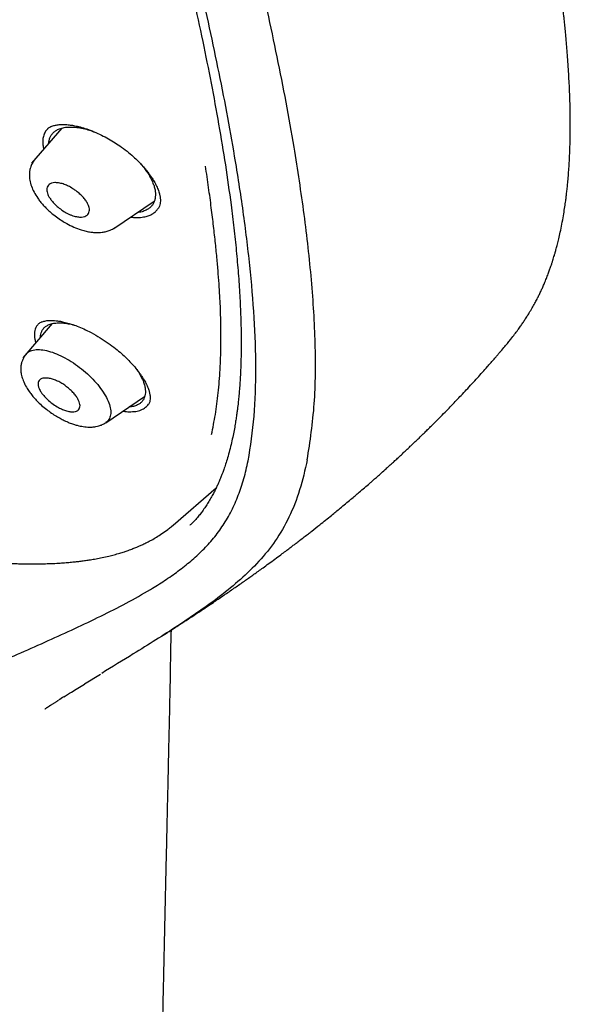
# Model space of a CAD drawing. Header units: millimetres. Extents: x 8 to 1937, y 12 to 2736.
# Tile 23 of 136: x 1472 to 1493, y 627 to 664. Entities that reach past the tile are written whole.
import ezdxf

# ---------------------------------------------------------------- set-up
doc = ezdxf.new("R2010")
doc.units = ezdxf.units.MM

msp = doc.modelspace()

# ---------------------------------------------------------------- linework, layer by layer
at = {"color": 7, "linetype": 'Continuous', "lineweight": 30}
for p, q in [((1473.85, 660.251), (1472.723, 658.944)), ((1473.325, 660.229), (1473.316, 660.222)), ((1475.796, 656.499), (1477.311, 657.517)), ((1473.498, 652.941), (1472.396, 651.663)), ((1472.985, 652.933), (1472.976, 652.925)), ((1475.496, 649.233), (1476.951, 650.21)), ((1480.145, 648.267), (1480.125, 648.192)), ((1478.015, 645.4), (1479.631, 646.806)), ((1477.937, 645.341), (1478.039, 645.423)), ((1474.704, 639.466), (1475.299, 639.833))]:
    msp.add_line(p, q, dxfattribs=at)
for points, knots in [([(1483.031, 647.847), (1483.135, 648.534), (1483.342, 649.9), (1483.351, 652.18), (1483.21, 654.554), (1482.931, 657.013), (1482.512, 659.791), (1481.927, 662.903), (1481.168, 666.348), (1480.226, 670.256), (1479.104, 674.621), (1477.883, 679.421), (1476.596, 684.273), (1475.157, 689.238), (1473.763, 693.496), (1472.484, 696.998), (1471.409, 699.695), (1470.184, 702.468), (1468.769, 705.326), (1467.214, 708.098), (1465.528, 710.75), (1463.747, 713.24), (1461.784, 715.663), (1459.709, 717.97), (1457.579, 720.154), (1455.066, 722.56), (1452.168, 725.139), (1448.896, 727.837), (1445.633, 730.361), (1442.387, 732.727), (1439.168, 734.925), (1435.986, 736.955), (1432.851, 738.834), (1429.753, 740.623), (1426.666, 742.4), (1423.588, 744.105), (1420.536, 745.681), (1417.534, 747.078), (1414.606, 748.276), (1411.764, 749.276), (1409.024, 750.044), (1406.71, 750.476), (1404.81, 750.619), (1403.288, 750.545), (1401.914, 750.227), (1400.752, 749.609), (1399.853, 748.665), (1399.171, 747.379), (1398.72, 745.821), (1398.605, 744.568), (1398.55, 743.972)], [0, 0, 0, 0, 0.019898, 0.0396, 0.059164, 0.078621, 0.098012, 0.12334, 0.14858, 0.173729, 0.207869, 0.241962, 0.27621, 0.310623, 0.345208, 0.362607, 0.380133, 0.397809, 0.41567, 0.433753, 0.448994, 0.464409, 0.479834, 0.495068, 0.510119, 0.525027, 0.547187, 0.569186, 0.591085, 0.612946, 0.634793, 0.656563, 0.678191, 0.699624, 0.721056, 0.742684, 0.764455, 0.786298, 0.808164, 0.830061, 0.852059, 0.874219, 0.889128, 0.904179, 0.91941, 0.93484, 0.950247, 0.965498, 0.983576, 1, 1, 1, 1]), ([(1480.822, 647.808), (1480.907, 648.357), (1481.077, 649.453), (1481.126, 651.26), (1481.064, 653.148), (1480.896, 655.111), (1480.646, 657.13), (1480.266, 659.588), (1479.714, 662.512), (1478.962, 665.914), (1478.085, 669.526), (1477.101, 673.335), (1476.067, 677.314), (1475.005, 681.314), (1473.864, 685.367), (1472.598, 689.496), (1471.401, 693.015), (1470.335, 695.886), (1469.465, 698.073), (1468.507, 700.298), (1467.445, 702.562), (1466.258, 704.864), (1465.038, 707.002), (1463.81, 708.955), (1462.612, 710.71), (1461.316, 712.444), (1459.78, 714.327), (1457.994, 716.325), (1455.974, 718.411), (1453.773, 720.537), (1451.4, 722.685), (1448.865, 724.841), (1446.321, 726.887), (1443.777, 728.832), (1441.028, 730.835), (1438.085, 732.855), (1434.96, 734.857), (1431.864, 736.72), (1428.791, 738.497), (1425.727, 740.258), (1422.685, 741.937), (1419.683, 743.478), (1416.935, 744.746), (1414.444, 745.769), (1412.2, 746.587), (1410.022, 747.266), (1407.922, 747.784), (1406.033, 748.098), (1404.365, 748.207), (1402.918, 748.122), (1401.732, 747.838), (1400.801, 747.381), (1400.097, 746.799), (1399.527, 746.066), (1399.035, 745.105), (1398.658, 743.89), (1398.421, 742.41), (1398.33, 740.811), (1398.357, 739.123), (1398.482, 737.367), (1398.749, 734.957), (1399.233, 731.849), (1399.997, 728.009), (1400.894, 724.098), (1401.874, 720.145), (1402.887, 716.178), (1403.865, 712.418), (1404.853, 708.832), (1405.865, 705.414), (1406.986, 701.937), (1408.083, 698.831), (1409.12, 696.12), (1410.057, 693.822), (1411.081, 691.487), (1412.194, 689.115), (1413.038, 687.502), (1413.46, 686.695)], [0, 0, 0, 0, 0.011709, 0.0234, 0.035079, 0.046745, 0.058401, 0.070053, 0.08835, 0.106637, 0.124908, 0.145647, 0.166375, 0.187119, 0.207887, 0.228673, 0.249479, 0.259892, 0.270315, 0.28075, 0.291198, 0.301658, 0.31213, 0.319994, 0.327864, 0.335737, 0.343609, 0.354092, 0.364563, 0.37502, 0.38755, 0.400066, 0.41258, 0.425091, 0.437599, 0.45323, 0.468841, 0.484431, 0.499999, 0.515569, 0.531166, 0.546782, 0.562408, 0.574915, 0.587424, 0.599934, 0.612454, 0.624987, 0.635443, 0.645912, 0.656393, 0.664263, 0.672136, 0.680006, 0.687871, 0.698343, 0.708803, 0.71925, 0.729685, 0.740108, 0.750521, 0.771326, 0.792113, 0.81288, 0.833624, 0.854353, 0.875091, 0.892532, 0.909986, 0.927451, 0.944927, 0.955919, 0.966921, 0.977933, 0.988958, 1, 1, 1, 1]), ([(1428.859, 737.939), (1429.027, 737.842), (1429.349, 737.657), (1429.812, 737.389), (1430.233, 737.145), (1430.614, 736.924), (1430.951, 736.727), (1431.245, 736.555), (1431.501, 736.405), (1431.733, 736.268), (1432.15, 736.023), (1432.77, 735.655), (1433.813, 735.029), (1435.086, 734.251), (1436.531, 733.339), (1437.927, 732.429), (1439.274, 731.525), (1440.626, 730.592), (1441.913, 729.677), (1443.134, 728.787), (1444.288, 727.926), (1445.443, 727.044), (1446.602, 726.139), (1447.779, 725.199), (1448.714, 724.433), (1449.392, 723.868), (1449.792, 723.531), (1450.18, 723.202), (1450.574, 722.865), (1450.987, 722.507), (1451.417, 722.131), (1451.987, 721.627), (1452.685, 721), (1453.497, 720.255), (1454.317, 719.483), (1455.15, 718.683), (1456, 717.843), (1456.841, 716.987), (1457.672, 716.115), (1458.49, 715.227), (1459.294, 714.322), (1460.075, 713.409), (1460.828, 712.487), (1461.551, 711.563), (1462.25, 710.629), (1462.802, 709.858), (1463.223, 709.25), (1463.526, 708.803), (1463.829, 708.345), (1464.101, 707.926), (1464.331, 707.565), (1464.512, 707.275), (1464.671, 707.018), (1464.825, 706.766), (1464.991, 706.491), (1465.18, 706.173), (1465.388, 705.82), (1465.603, 705.447), (1465.815, 705.073), (1466.017, 704.709), (1466.263, 704.261), (1466.548, 703.729), (1466.87, 703.112), (1467.262, 702.34), (1467.716, 701.412), (1468.22, 700.332), (1468.755, 699.139), (1469.309, 697.837), (1469.877, 696.429), (1470.411, 695.036), (1470.991, 693.447), (1471.609, 691.668), (1472.256, 689.704), (1472.864, 687.76), (1473.439, 685.835), (1473.985, 683.927), (1474.506, 682.032), (1474.996, 680.2), (1475.458, 678.429), (1475.9, 676.714), (1476.339, 675.003), (1476.779, 673.293), (1477.217, 671.581), (1477.651, 669.861), (1478.041, 668.27), (1478.419, 666.68), (1478.773, 665.132), (1479.124, 663.505), (1479.439, 661.934), (1479.724, 660.392), (1479.974, 658.872), (1480.157, 657.584), (1480.288, 656.517), (1480.38, 655.663), (1480.454, 654.822), (1480.51, 653.994), (1480.547, 653.176), (1480.56, 652.549), (1480.56, 652.101), (1480.558, 651.829), (1480.552, 651.556), (1480.543, 651.284), (1480.531, 651.012), (1480.515, 650.745), (1480.497, 650.492), (1480.479, 650.29), (1480.464, 650.138), (1480.453, 650.029), (1480.441, 649.92), (1480.426, 649.798), (1480.407, 649.65), (1480.383, 649.476), (1480.353, 649.278), (1480.316, 649.059), (1480.27, 648.816), (1480.214, 648.549), (1480.169, 648.367), (1480.146, 648.271)], [0, 0, 0, 0, 0.005154, 0.009884, 0.014188, 0.018068, 0.021524, 0.024504, 0.027077, 0.029334, 0.031588, 0.039811, 0.048252, 0.063358, 0.078464, 0.091951, 0.105439, 0.118927, 0.132415, 0.14386, 0.155305, 0.166749, 0.178191, 0.189738, 0.201737, 0.205994, 0.20995, 0.213671, 0.217566, 0.221703, 0.226037, 0.230466, 0.2388, 0.247039, 0.255014, 0.263756, 0.272498, 0.281237, 0.289975, 0.298713, 0.307464, 0.316237, 0.32481, 0.333365, 0.341914, 0.350496, 0.354416, 0.358464, 0.362644, 0.366854, 0.369823, 0.372441, 0.374709, 0.376792, 0.379291, 0.38217, 0.385428, 0.388911, 0.392313, 0.395628, 0.398857, 0.404568, 0.410206, 0.415845, 0.425918, 0.435995, 0.446078, 0.459579, 0.47308, 0.48658, 0.50007, 0.519674, 0.539285, 0.558898, 0.57851, 0.598123, 0.617736, 0.637348, 0.655326, 0.673305, 0.691284, 0.709263, 0.72724, 0.745383, 0.763841, 0.777968, 0.796396, 0.813876, 0.831037, 0.848197, 0.865355, 0.882512, 0.892578, 0.902642, 0.912706, 0.922768, 0.932828, 0.943038, 0.946501, 0.950013, 0.953564, 0.957143, 0.960751, 0.964386, 0.967903, 0.971034, 0.972689, 0.974209, 0.975607, 0.977268, 0.979374, 0.981924, 0.984738, 0.98795, 0.991563, 0.995578, 1, 1, 1, 1]), ([(1492.549, 656.659), (1492.569, 656.765), (1492.605, 656.961), (1492.649, 657.237), (1492.683, 657.47), (1492.708, 657.658), (1492.725, 657.801), (1492.737, 657.912), (1492.748, 658.009), (1492.758, 658.107), (1492.773, 658.259), (1492.792, 658.472), (1492.812, 658.745), (1492.829, 659.025), (1492.842, 659.3), (1492.852, 659.57), (1492.859, 659.843), (1492.863, 660.135), (1492.864, 660.443), (1492.861, 660.751), (1492.856, 661.043), (1492.849, 661.324), (1492.838, 661.615), (1492.824, 661.935), (1492.805, 662.28), (1492.783, 662.638), (1492.758, 662.981), (1492.732, 663.305), (1492.706, 663.604), (1492.68, 663.883), (1492.657, 664.116), (1492.637, 664.307), (1492.619, 664.477), (1492.599, 664.662), (1492.569, 664.923), (1492.53, 665.255), (1492.48, 665.649), (1492.427, 666.047), (1492.372, 666.443), (1492.315, 666.834), (1492.265, 667.17), (1492.222, 667.444), (1492.19, 667.65), (1492.161, 667.829), (1492.136, 667.981), (1492.115, 668.11), (1492.094, 668.233), (1492.071, 668.37), (1492.043, 668.536), (1492.009, 668.733), (1491.969, 668.962), (1491.923, 669.219), (1491.858, 669.576), (1491.777, 670.014), (1491.674, 670.548), (1491.568, 671.081), (1491.456, 671.631), (1491.36, 672.09), (1491.278, 672.474), (1491.211, 672.779), (1491.142, 673.095), (1491.069, 673.423), (1490.995, 673.753), (1490.928, 674.047), (1490.872, 674.291), (1490.828, 674.48), (1490.791, 674.639), (1490.761, 674.767), (1490.737, 674.868), (1490.712, 674.973), (1490.68, 675.109), (1490.636, 675.296), (1490.58, 675.528), (1490.513, 675.807), (1490.434, 676.131), (1490.344, 676.501), (1490.228, 676.969), (1490.091, 677.515), (1489.938, 678.115), (1489.789, 678.695), (1489.625, 679.329), (1489.446, 680.01), (1489.256, 680.729), (1489.076, 681.404), (1488.906, 682.035), (1488.735, 682.67), (1488.561, 683.312), (1488.382, 683.973), (1488.209, 684.61), (1488.04, 685.228), (1487.876, 685.826), (1487.717, 686.405), (1487.566, 686.956), (1487.416, 687.499), (1487.262, 688.054), (1487.096, 688.651), (1486.917, 689.289), (1486.725, 689.97), (1486.519, 690.693), (1486.305, 691.437), (1486.082, 692.199), (1485.855, 692.97), (1485.619, 693.756), (1485.38, 694.543), (1485.14, 695.32), (1484.837, 696.283), (1484.469, 697.426), (1484.03, 698.746), (1483.586, 700.035), (1483.138, 701.297), (1482.685, 702.528), (1482.282, 703.59), (1481.931, 704.488), (1481.635, 705.226), (1481.337, 705.954), (1481.037, 706.671), (1480.729, 707.388), (1480.412, 708.108), (1480.077, 708.85), (1479.721, 709.617), (1479.335, 710.424), (1478.917, 711.272), (1478.495, 712.099), (1478.073, 712.899), (1477.656, 713.667), (1477.21, 714.462), (1476.779, 715.205), (1476.379, 715.873), (1476.031, 716.441), (1475.706, 716.96), (1475.414, 717.417), (1475.156, 717.813), (1474.932, 718.15), (1474.735, 718.444), (1474.564, 718.696), (1474.441, 718.876), (1474.349, 719.008), (1474.271, 719.12), (1474.167, 719.269), (1474.035, 719.458), (1473.872, 719.687), (1473.664, 719.978), (1473.402, 720.337), (1473.082, 720.771), (1472.711, 721.261), (1472.289, 721.806), (1471.987, 722.186), (1471.828, 722.385)], [0, 0, 0, 0, 0.00597, 0.011084, 0.015343, 0.01875, 0.021307, 0.023078, 0.024782, 0.026553, 0.028392, 0.033033, 0.038035, 0.04307, 0.047964, 0.052641, 0.057331, 0.062414, 0.067954, 0.07343, 0.07844, 0.083025, 0.087929, 0.093421, 0.09947, 0.10559, 0.111605, 0.11681, 0.121931, 0.126648, 0.130759, 0.133564, 0.13618, 0.139244, 0.142813, 0.149143, 0.155752, 0.162297, 0.16878, 0.175199, 0.181464, 0.185232, 0.188564, 0.19146, 0.19392, 0.195945, 0.197705, 0.199895, 0.202582, 0.20577, 0.209458, 0.213647, 0.218142, 0.22665, 0.234701, 0.243688, 0.25209, 0.260855, 0.265496, 0.270309, 0.275295, 0.280453, 0.285782, 0.290851, 0.294289, 0.297249, 0.299731, 0.301734, 0.303259, 0.304472, 0.306685, 0.309607, 0.313238, 0.317577, 0.322624, 0.328378, 0.334838, 0.344416, 0.353722, 0.362702, 0.371356, 0.383157, 0.394295, 0.404774, 0.414595, 0.423761, 0.434549, 0.444862, 0.454859, 0.464539, 0.473897, 0.482928, 0.491638, 0.499653, 0.50827, 0.517524, 0.527417, 0.537948, 0.54912, 0.560932, 0.572324, 0.584256, 0.596413, 0.608388, 0.620181, 0.63179, 0.65206, 0.671739, 0.690827, 0.709326, 0.727269, 0.744695, 0.755512, 0.76613, 0.776551, 0.786765, 0.79678, 0.80707, 0.817268, 0.827946, 0.83911, 0.850767, 0.862926, 0.872965, 0.883336, 0.894028, 0.90499, 0.913192, 0.920765, 0.927677, 0.933902, 0.938955, 0.943435, 0.947345, 0.950688, 0.953462, 0.954502, 0.95596, 0.957945, 0.960461, 0.96351, 0.967098, 0.972117, 0.977919, 0.984514, 0.99188, 1, 1, 1, 1]), ([(1473.338, 660.239), (1473.307, 660.205), (1473.238, 660.131), (1473.174, 659.988), (1473.139, 659.819), (1473.146, 659.645), (1473.161, 659.527), (1473.178, 659.473), (1473.178, 659.472)], [0, 0, 0, 0, 0.1837146, 0.4026999, 0.6184047, 0.8345458, 0.9963477, 1, 1, 1, 1]), ([(1473.322, 660.228), (1473.348, 660.248), (1473.395, 660.286), (1473.477, 660.324), (1473.549, 660.347), (1473.616, 660.364), (1473.684, 660.375), (1473.759, 660.384), (1473.852, 660.389), (1473.975, 660.389), (1474.125, 660.377), (1474.301, 660.351), (1474.497, 660.31), (1474.727, 660.246), (1474.895, 660.183), (1474.984, 660.149)], [0, 0, 0, 0, 0.104427, 0.188144, 0.250867, 0.296855, 0.343541, 0.392723, 0.444886, 0.512641, 0.601899, 0.683102, 0.77656, 0.882225, 1, 1, 1, 1]), ([(1473.369, 659.694), (1473.369, 659.7), (1473.37, 659.749), (1473.389, 659.831), (1473.429, 659.938), (1473.489, 660.032), (1473.566, 660.114), (1473.671, 660.188), (1473.811, 660.248), (1473.99, 660.287), (1474.192, 660.298), (1474.413, 660.284), (1474.649, 660.243), (1474.871, 660.185), (1475.017, 660.131), (1475.078, 660.108)], [0, 0, 0, 0, 0.010561, 0.081736, 0.152497, 0.223588, 0.294906, 0.365394, 0.459504, 0.554442, 0.648906, 0.744411, 0.838446, 0.932566, 1, 1, 1, 1]), ([(1474.984, 660.149), (1475.079, 660.109), (1475.264, 660.031), (1475.534, 659.89), (1475.785, 659.743), (1476.038, 659.577), (1476.286, 659.394), (1476.519, 659.199), (1476.713, 659.016), (1476.871, 658.849), (1476.997, 658.702), (1477.096, 658.575), (1477.171, 658.47), (1477.231, 658.38), (1477.301, 658.268), (1477.38, 658.124), (1477.455, 657.955), (1477.497, 657.828), (1477.517, 657.746), (1477.526, 657.699), (1477.534, 657.649), (1477.54, 657.589), (1477.541, 657.514), (1477.532, 657.427), (1477.507, 657.331), (1477.472, 657.273), (1477.453, 657.241)], [0, 0, 0, 0, 0.062147, 0.121081, 0.176698, 0.228906, 0.293106, 0.35113, 0.403054, 0.449045, 0.489174, 0.523408, 0.551726, 0.574711, 0.597388, 0.645197, 0.696201, 0.746902, 0.763865, 0.779657, 0.795716, 0.819447, 0.851817, 0.89273, 0.942123, 1, 1, 1, 1]), ([(1472.854, 659.091), (1472.814, 659.038), (1472.741, 658.941), (1472.679, 658.784), (1472.649, 658.648), (1472.636, 658.492), (1472.652, 658.304), (1472.714, 658.08), (1472.814, 657.856), (1472.929, 657.666), (1473.05, 657.503), (1473.163, 657.37), (1473.297, 657.232), (1473.461, 657.082), (1473.648, 656.932), (1473.848, 656.794), (1474.064, 656.665), (1474.307, 656.545), (1474.551, 656.454), (1474.761, 656.396), (1474.927, 656.364), (1475.052, 656.35), (1475.155, 656.345), (1475.253, 656.346), (1475.376, 656.356), (1475.52, 656.383), (1475.679, 656.435), (1475.776, 656.493), (1475.828, 656.524)], [0, 0, 0, 0, 0.044647, 0.082207, 0.112231, 0.13684, 0.187084, 0.238015, 0.288253, 0.343043, 0.373906, 0.407106, 0.442803, 0.480562, 0.52827, 0.571783, 0.611172, 0.664873, 0.72089, 0.759821, 0.795047, 0.825136, 0.840116, 0.86043, 0.886487, 0.918363, 0.95617, 1, 1, 1, 1]), ([(1476.8, 658.921), (1476.858, 658.851), (1476.96, 658.728), (1477.081, 658.552), (1477.174, 658.394), (1477.25, 658.238), (1477.285, 658.138), (1477.302, 658.089)], [0, 0, 0, 0, 0.251504, 0.438643, 0.625547, 0.814124, 1, 1, 1, 1]), ([(1479.451, 648.794), (1479.502, 649.041), (1479.604, 649.545), (1479.708, 650.356), (1479.77, 651.121), (1479.799, 651.825), (1479.807, 652.429), (1479.802, 652.856), (1479.797, 653.093), (1479.795, 653.159), (1479.793, 653.225), (1479.791, 653.292), (1479.789, 653.358), (1479.787, 653.425), (1479.781, 653.598), (1479.767, 653.892), (1479.741, 654.328), (1479.705, 654.817), (1479.658, 655.36), (1479.6, 655.953), (1479.528, 656.597), (1479.443, 657.292), (1479.343, 658.042), (1479.265, 658.564), (1479.225, 658.833)], [0, 0, 0, 0, 0.086533, 0.176137, 0.268824, 0.33168, 0.395872, 0.453486, 0.460019, 0.466566, 0.473127, 0.479702, 0.48629, 0.492892, 0.499507, 0.537081, 0.579308, 0.626191, 0.677736, 0.733951, 0.793712, 0.857979, 0.926745, 1, 1, 1, 1]), ([(1474.865, 657.327), (1474.873, 657.295), (1474.89, 657.23), (1474.885, 657.14), (1474.857, 657.058), (1474.8, 656.99), (1474.712, 656.943), (1474.593, 656.923), (1474.445, 656.931), (1474.299, 656.966), (1474.171, 657.013), (1474.04, 657.073), (1473.886, 657.164), (1473.722, 657.286), (1473.586, 657.411), (1473.48, 657.53), (1473.38, 657.666), (1473.315, 657.794), (1473.292, 657.914), (1473.295, 658.003), (1473.324, 658.085), (1473.381, 658.152), (1473.468, 658.198), (1473.587, 658.218), (1473.734, 658.209), (1473.873, 658.176), (1473.986, 658.136), (1474.063, 658.102), (1474.173, 658.046), (1474.298, 657.971), (1474.418, 657.885), (1474.503, 657.817), (1474.569, 657.756), (1474.632, 657.692), (1474.689, 657.627), (1474.755, 657.543), (1474.822, 657.441), (1474.851, 657.364), (1474.865, 657.327)], [0, 0, 0, 0, 0.0256565, 0.0528556, 0.0815314, 0.1119248, 0.1439767, 0.1777034, 0.2132971, 0.2505563, 0.2716884, 0.2920189, 0.3306115, 0.3662987, 0.3989045, 0.4288289, 0.4557281, 0.5009221, 0.5266583, 0.5537742, 0.58261, 0.6128649, 0.6449163, 0.6785254, 0.7138699, 0.7509596, 0.7678438, 0.7836557, 0.7982972, 0.8346704, 0.8605308, 0.8755013, 0.8922908, 0.9088113, 0.9248616, 0.9405681, 0.9709975, 1, 1, 1, 1]), ([(1477.302, 658.089), (1477.316, 658.04), (1477.343, 657.943), (1477.358, 657.806), (1477.354, 657.677), (1477.33, 657.557), (1477.288, 657.448), (1477.228, 657.353), (1477.149, 657.272), (1477.042, 657.196), (1476.9, 657.136), (1476.775, 657.102), (1476.697, 657.098), (1476.687, 657.097)], [0, 0, 0, 0, 0.091867, 0.183311, 0.275345, 0.368961, 0.461613, 0.55314, 0.644477, 0.736558, 0.858279, 0.98122, 1, 1, 1, 1]), ([(1476.43, 656.925), (1476.476, 656.92), (1476.608, 656.904), (1476.806, 656.911), (1477.001, 656.943), (1477.156, 656.997), (1477.276, 657.063), (1477.378, 657.144), (1477.429, 657.21), (1477.453, 657.242)], [0, 0, 0, 0, 0.096984, 0.279049, 0.461049, 0.597502, 0.73383, 0.87012, 1, 1, 1, 1]), ([(1490.259, 651.904), (1490.312, 651.966), (1490.409, 652.081), (1490.538, 652.236), (1490.66, 652.389), (1490.781, 652.544), (1490.897, 652.699), (1490.998, 652.84), (1491.087, 652.968), (1491.173, 653.097), (1491.263, 653.236), (1491.362, 653.397), (1491.463, 653.57), (1491.556, 653.738), (1491.636, 653.891), (1491.71, 654.039), (1491.774, 654.173), (1491.836, 654.311), (1491.902, 654.461), (1491.97, 654.627), (1492.034, 654.794), (1492.09, 654.947), (1492.137, 655.081), (1492.177, 655.2), (1492.21, 655.304), (1492.24, 655.401), (1492.27, 655.5), (1492.303, 655.613), (1492.341, 655.752), (1492.386, 655.921), (1492.437, 656.129), (1492.493, 656.379), (1492.53, 656.562), (1492.549, 656.66)], [0, 0, 0, 0, 0.030142, 0.056313, 0.079148, 0.114939, 0.148321, 0.17811, 0.206123, 0.233649, 0.264149, 0.300233, 0.341608, 0.381119, 0.415723, 0.444899, 0.475635, 0.50341, 0.536553, 0.575173, 0.612213, 0.644957, 0.673383, 0.698322, 0.720334, 0.739404, 0.758673, 0.7825, 0.810966, 0.84617, 0.889372, 0.940628, 1, 1, 1, 1]), ([(1473, 652.943), (1472.968, 652.911), (1472.881, 652.826), (1472.833, 652.624), (1472.822, 652.415), (1472.869, 652.271), (1472.883, 652.228)], [0, 0, 0, 0, 0.198698, 0.531506, 0.861491, 1, 1, 1, 1]), ([(1472.979, 652.929), (1473.009, 652.952), (1473.065, 652.994), (1473.166, 653.028), (1473.254, 653.047), (1473.322, 653.056), (1473.378, 653.06), (1473.426, 653.061), (1473.475, 653.061), (1473.529, 653.06), (1473.6, 653.055), (1473.702, 653.044), (1473.85, 653.02), (1474.026, 652.98), (1474.224, 652.921), (1474.438, 652.845), (1474.684, 652.742), (1474.86, 652.653), (1474.952, 652.606)], [0, 0, 0, 0, 0.111518, 0.202803, 0.264576, 0.310698, 0.340978, 0.366085, 0.392327, 0.419694, 0.44819, 0.497693, 0.563235, 0.645853, 0.719197, 0.802479, 0.895956, 1, 1, 1, 1]), ([(1473.053, 652.425), (1473.053, 652.429), (1473.051, 652.474), (1473.066, 652.55), (1473.099, 652.652), (1473.152, 652.741), (1473.223, 652.817), (1473.321, 652.885), (1473.454, 652.938), (1473.625, 652.969), (1473.82, 652.974), (1474.035, 652.951), (1474.206, 652.92), (1474.306, 652.889), (1474.327, 652.882)], [0, 0, 0, 0, 0.008196, 0.091086, 0.173496, 0.256305, 0.339351, 0.421402, 0.530993, 0.641477, 0.75152, 0.862756, 0.972223, 1, 1, 1, 1]), ([(1447.534, 652.519), (1447.743, 652.399), (1448.147, 652.167), (1448.736, 651.834), (1449.286, 651.528), (1449.796, 651.249), (1450.262, 650.996), (1450.686, 650.77), (1451.067, 650.569), (1451.408, 650.391), (1451.956, 650.108), (1452.736, 649.713), (1453.655, 649.264), (1454.486, 648.872), (1455.229, 648.531), (1455.891, 648.238), (1456.463, 647.991), (1456.922, 647.797), (1457.354, 647.619), (1457.726, 647.469), (1458.04, 647.344), (1458.308, 647.239), (1458.572, 647.137), (1458.856, 647.029), (1459.172, 646.91), (1459.546, 646.772), (1459.973, 646.618), (1460.439, 646.454), (1460.907, 646.294), (1461.478, 646.103), (1462.145, 645.889), (1462.909, 645.656), (1463.659, 645.44), (1464.395, 645.239), (1465.119, 645.052), (1465.83, 644.881), (1466.537, 644.721), (1467.243, 644.574), (1467.958, 644.437), (1468.57, 644.332), (1469.081, 644.253), (1469.486, 644.196), (1469.893, 644.143), (1470.288, 644.098), (1470.656, 644.061), (1470.991, 644.031), (1471.293, 644.009), (1471.559, 643.992), (1471.764, 643.981), (1471.92, 643.974), (1472.051, 643.969), (1472.202, 643.964), (1472.382, 643.959), (1472.588, 643.956), (1472.819, 643.955), (1473.063, 643.958), (1473.305, 643.964), (1473.546, 643.973), (1473.782, 643.986), (1474.01, 644.003), (1474.217, 644.021), (1474.402, 644.04), (1474.575, 644.061), (1474.748, 644.084), (1474.935, 644.112), (1475.143, 644.148), (1475.371, 644.192), (1475.598, 644.243), (1475.817, 644.298), (1476.011, 644.353), (1476.185, 644.408), (1476.323, 644.455), (1476.43, 644.494), (1476.511, 644.525), (1476.585, 644.554), (1476.667, 644.588), (1476.77, 644.632), (1476.896, 644.689), (1477.046, 644.762), (1477.216, 644.851), (1477.404, 644.96), (1477.608, 645.09), (1477.789, 645.218), (1477.897, 645.307), (1477.937, 645.341)], [0, 0, 0, 0, 0.0196206, 0.0379446, 0.0549714, 0.0707003, 0.0851311, 0.0980403, 0.1096968, 0.1201006, 0.1292518, 0.1597734, 0.1911181, 0.2125516, 0.2348188, 0.2579718, 0.2720303, 0.2861624, 0.299107, 0.3106812, 0.3194255, 0.3271801, 0.3346512, 0.3430869, 0.3525112, 0.3629241, 0.3764656, 0.3906996, 0.4046355, 0.4182636, 0.4418315, 0.4644797, 0.4869303, 0.5093776, 0.5310166, 0.5526481, 0.5742705, 0.5958859, 0.6177904, 0.6407673, 0.653353, 0.6662552, 0.6794771, 0.6925249, 0.7046369, 0.7156131, 0.7256768, 0.7347844, 0.7424299, 0.7465225, 0.7506728, 0.7558466, 0.7620487, 0.7692796, 0.7773826, 0.7863703, 0.7951479, 0.8034274, 0.8126338, 0.8211334, 0.8289266, 0.8360139, 0.8423961, 0.8489592, 0.8562517, 0.8645468, 0.873843, 0.8841504, 0.8929791, 0.9018298, 0.9096447, 0.9163997, 0.9208082, 0.9246038, 0.9277939, 0.9314768, 0.9364193, 0.9426228, 0.950088, 0.9588143, 0.9687993, 0.9800374, 0.9925195, 1, 1, 1, 1]), ([(1474.952, 652.606), (1475.065, 652.543), (1475.283, 652.423), (1475.587, 652.22), (1475.854, 652.02), (1476.084, 651.828), (1476.277, 651.648), (1476.457, 651.463), (1476.613, 651.284), (1476.741, 651.12), (1476.834, 650.987), (1476.92, 650.853), (1477.006, 650.698), (1477.08, 650.535), (1477.119, 650.413), (1477.139, 650.331), (1477.15, 650.268), (1477.158, 650.196), (1477.158, 650.108), (1477.143, 650.01), (1477.111, 649.953), (1477.093, 649.922)], [0, 0, 0, 0, 0.080994, 0.1556, 0.223803, 0.285637, 0.341185, 0.390615, 0.453241, 0.501908, 0.537697, 0.573494, 0.626737, 0.684978, 0.736905, 0.759399, 0.782024, 0.816694, 0.864787, 0.925988, 1, 1, 1, 1]), ([(1472.522, 651.804), (1472.492, 651.765), (1472.436, 651.692), (1472.379, 651.574), (1472.342, 651.456), (1472.323, 651.344), (1472.318, 651.22), (1472.331, 651.08), (1472.373, 650.903), (1472.448, 650.713), (1472.549, 650.527), (1472.659, 650.363), (1472.774, 650.216), (1472.903, 650.072), (1473.06, 649.919), (1473.236, 649.768), (1473.423, 649.627), (1473.604, 649.506), (1473.781, 649.402), (1473.956, 649.312), (1474.124, 649.239), (1474.284, 649.181), (1474.458, 649.129), (1474.658, 649.086), (1474.844, 649.068), (1475.002, 649.072), (1475.123, 649.087), (1475.248, 649.117), (1475.373, 649.162), (1475.452, 649.21), (1475.494, 649.235)], [0, 0, 0, 0, 0.034461, 0.064321, 0.08932, 0.117492, 0.139245, 0.174337, 0.216751, 0.264415, 0.308353, 0.347579, 0.382431, 0.41698, 0.457479, 0.504104, 0.543123, 0.584, 0.621405, 0.654968, 0.693905, 0.726196, 0.755668, 0.803417, 0.853733, 0.878281, 0.907952, 0.933704, 0.964367, 1, 1, 1, 1]), ([(1472.529, 651.797), (1472.543, 651.817), (1472.591, 651.885), (1472.733, 651.948), (1472.948, 651.982), (1473.21, 651.955), (1473.501, 651.876), (1473.811, 651.749), (1474.129, 651.579), (1474.444, 651.368), (1474.744, 651.127), (1475.02, 650.865), (1475.261, 650.59), (1475.453, 650.313), (1475.593, 650.044), (1475.675, 649.793), (1475.695, 649.571), (1475.644, 649.393), (1475.573, 649.282), (1475.504, 649.248), (1475.491, 649.241)], [0, 0, 0, 0, 0.025744, 0.086357, 0.146495, 0.206634, 0.266984, 0.327141, 0.386714, 0.446262, 0.506134, 0.566057, 0.625897, 0.685852, 0.745954, 0.806019, 0.865982, 0.925955, 0.985974, 1, 1, 1, 1]), ([(1477.518, 641.208), (1477.549, 641.228), (1477.632, 641.281), (1477.76, 641.362), (1477.894, 641.448), (1478.038, 641.54), (1478.214, 641.653), (1478.449, 641.806), (1478.712, 641.978), (1478.991, 642.162), (1479.261, 642.341), (1479.552, 642.537), (1479.877, 642.758), (1480.237, 643.005), (1480.533, 643.211), (1480.758, 643.369), (1480.918, 643.482), (1481.079, 643.598), (1481.249, 643.719), (1481.439, 643.856), (1481.65, 644.01), (1481.873, 644.174), (1482.081, 644.329), (1482.259, 644.462), (1482.396, 644.566), (1482.512, 644.653), (1482.625, 644.739), (1482.762, 644.844), (1482.915, 644.962), (1483.063, 645.077), (1483.256, 645.228), (1483.544, 645.455), (1483.901, 645.741), (1484.287, 646.058), (1484.635, 646.347), (1485.001, 646.658), (1485.27, 646.89), (1485.47, 647.065), (1485.591, 647.172), (1485.731, 647.296), (1485.875, 647.424), (1486, 647.536), (1486.11, 647.636), (1486.221, 647.736), (1486.344, 647.85), (1486.479, 647.974), (1486.622, 648.107), (1486.759, 648.235), (1486.872, 648.342), (1486.971, 648.436), (1487.08, 648.54), (1487.214, 648.669), (1487.358, 648.809), (1487.494, 648.941), (1487.616, 649.061), (1487.739, 649.184), (1487.876, 649.32), (1488.044, 649.49), (1488.229, 649.678), (1488.424, 649.88), (1488.606, 650.07), (1488.79, 650.264), (1488.983, 650.47), (1489.186, 650.69), (1489.387, 650.91), (1489.579, 651.124), (1489.739, 651.304), (1489.875, 651.459), (1489.983, 651.582), (1490.082, 651.697), (1490.169, 651.798), (1490.226, 651.865), (1490.256, 651.9), (1490.259, 651.904)], [0, 0, 0, 0, 0.009244, 0.025198, 0.038397, 0.048959, 0.067001, 0.088334, 0.114089, 0.138974, 0.162018, 0.183067, 0.21208, 0.241887, 0.269597, 0.282068, 0.294395, 0.306724, 0.319369, 0.333129, 0.349841, 0.367159, 0.383201, 0.396069, 0.406882, 0.413798, 0.421514, 0.43169, 0.443941, 0.455017, 0.464251, 0.486203, 0.517948, 0.541716, 0.570481, 0.593349, 0.621627, 0.629363, 0.637225, 0.648249, 0.660144, 0.668807, 0.675967, 0.684451, 0.693409, 0.703405, 0.714409, 0.725531, 0.733974, 0.739913, 0.747846, 0.758437, 0.770344, 0.780657, 0.789291, 0.798257, 0.809063, 0.820731, 0.837146, 0.852024, 0.8663, 0.88003, 0.895409, 0.912285, 0.928681, 0.943859, 0.959062, 0.967893, 0.977381, 0.985682, 0.99248, 0.999165, 1, 1, 1, 1]), ([(1476.63, 651.259), (1476.657, 651.222), (1476.734, 651.115), (1476.832, 650.943), (1476.885, 650.814), (1476.911, 650.75)], [0, 0, 0, 0, 0.214176, 0.609133, 1, 1, 1, 1]), ([(1474.508, 650.018), (1474.518, 649.985), (1474.538, 649.918), (1474.535, 649.829), (1474.508, 649.752), (1474.453, 649.691), (1474.367, 649.653), (1474.253, 649.64), (1474.114, 649.655), (1473.983, 649.691), (1473.877, 649.731), (1473.802, 649.765), (1473.686, 649.826), (1473.534, 649.922), (1473.365, 650.058), (1473.232, 650.187), (1473.134, 650.302), (1473.065, 650.398), (1473.02, 650.475), (1472.992, 650.538), (1472.976, 650.593), (1472.967, 650.643), (1472.965, 650.691), (1472.972, 650.749), (1472.999, 650.813), (1473.059, 650.87), (1473.147, 650.903), (1473.26, 650.911), (1473.395, 650.895), (1473.544, 650.856), (1473.7, 650.794), (1473.852, 650.71), (1473.999, 650.611), (1474.142, 650.497), (1474.273, 650.373), (1474.381, 650.245), (1474.462, 650.125), (1474.493, 650.053), (1474.508, 650.018)], [0, 0, 0, 0, 0.02767, 0.056276, 0.085841, 0.116449, 0.148242, 0.181073, 0.215228, 0.250505, 0.266499, 0.281929, 0.296936, 0.339012, 0.37683, 0.410216, 0.439373, 0.464235, 0.484761, 0.500898, 0.515856, 0.530943, 0.545988, 0.561124, 0.591765, 0.622674, 0.654034, 0.685915, 0.718217, 0.751137, 0.78227, 0.813419, 0.844532, 0.875597, 0.909672, 0.94167, 0.971821, 1, 1, 1, 1]), ([(1476.911, 650.75), (1476.927, 650.703), (1476.957, 650.609), (1476.979, 650.478), (1476.982, 650.355), (1476.965, 650.241), (1476.93, 650.139), (1476.877, 650.05), (1476.805, 649.974), (1476.707, 649.906), (1476.572, 649.854), (1476.456, 649.826), (1476.384, 649.824), (1476.376, 649.824)], [0, 0, 0, 0, 0.092647, 0.184674, 0.27709, 0.370878, 0.464443, 0.556595, 0.648275, 0.740414, 0.862771, 0.986399, 1, 1, 1, 1]), ([(1476.372, 649.645), (1476.456, 649.647), (1476.624, 649.651), (1476.829, 649.711), (1476.992, 649.799), (1477.061, 649.886), (1477.093, 649.927)], [0, 0, 0, 0, 0.259214, 0.517185, 0.774411, 1, 1, 1, 1]), ([(1476.139, 649.665), (1476.145, 649.664), (1476.228, 649.648), (1476.303, 649.647), (1476.372, 649.645)], [0, 0, 0, 0, 0.073036, 1, 1, 1, 1]), ([(1480.127, 648.198), (1480.102, 648.105), (1480.055, 647.932), (1479.982, 647.697), (1479.916, 647.5), (1479.858, 647.34), (1479.809, 647.215), (1479.769, 647.116), (1479.733, 647.03), (1479.69, 646.932), (1479.638, 646.818), (1479.574, 646.687), (1479.497, 646.538), (1479.407, 646.377), (1479.305, 646.21), (1479.198, 646.048), (1479.089, 645.896), (1478.978, 645.754), (1478.857, 645.614), (1478.743, 645.491), (1478.665, 645.417), (1478.636, 645.391)], [0, 0, 0, 0, 0.082012, 0.153365, 0.214149, 0.264799, 0.304839, 0.334366, 0.360887, 0.38969, 0.430853, 0.475914, 0.524432, 0.586472, 0.647943, 0.70886, 0.770101, 0.825078, 0.888017, 0.958976, 1, 1, 1, 1]), ([(1471.299, 640.181), (1471.642, 640.332), (1472.33, 640.635), (1473.344, 641.084), (1474.342, 641.538), (1475.318, 642.001), (1476.267, 642.484), (1477.059, 642.927), (1477.7, 643.33), (1478.202, 643.68), (1478.68, 644.056), (1479.125, 644.463), (1479.533, 644.907), (1479.894, 645.395), (1480.204, 645.931), (1480.461, 646.514), (1480.672, 647.136), (1480.772, 647.584), (1480.821, 647.808)], [0, 0, 0, 0, 0.083358, 0.166709, 0.250026, 0.333317, 0.416628, 0.499981, 0.549998, 0.600018, 0.650045, 0.700047, 0.750013, 0.799969, 0.849965, 0.899995, 0.950023, 1, 1, 1, 1]), ([(1483.031, 647.848), (1482.943, 647.464), (1482.767, 646.697), (1482.365, 645.685), (1481.852, 644.799), (1481.232, 644.038), (1480.539, 643.365), (1479.544, 642.551), (1478.207, 641.636), (1476.711, 640.699), (1475.741, 640.104), (1475.346, 639.861)], [0, 0, 0, 0, 0.087855, 0.17576, 0.263658, 0.351641, 0.439667, 0.527613, 0.703398, 0.87923, 1, 1, 1, 1]), ([(1477.89, 638.447), (1477.891, 638.514), (1477.896, 638.734), (1477.904, 639.095), (1477.912, 639.518), (1477.918, 639.899), (1477.924, 640.241), (1477.928, 640.564), (1477.934, 640.867), (1477.94, 641.147), (1477.946, 641.348), (1477.95, 641.455), (1477.951, 641.484)], [0, 0, 0, 0, 0.065326, 0.2151258, 0.3535677, 0.4803073, 0.5915457, 0.6917775, 0.7990094, 0.891917, 0.9704142, 1, 1, 1, 1]), ([(1473.926, 638.981), (1474.022, 639.042), (1474.279, 639.203), (1474.537, 639.363), (1474.699, 639.463)], [0, 0, 0, 0, 0.372415, 1, 1, 1, 1]), ([(1473.949, 638.996), (1473.944, 638.993), (1473.87, 638.947), (1473.795, 638.899), (1473.725, 638.854)], [0, 0, 0, 0, 0.064918, 1, 1, 1, 1]), ([(1473.222, 638.53), (1473.222, 638.53), (1473.22, 638.529), (1473.226, 638.533), (1473.237, 638.54), (1473.253, 638.551), (1473.268, 638.561), (1473.285, 638.572), (1473.307, 638.587), (1473.329, 638.601), (1473.353, 638.617), (1473.377, 638.633), (1473.399, 638.647), (1473.422, 638.662), (1473.448, 638.678), (1473.478, 638.698), (1473.517, 638.723), (1473.56, 638.75), (1473.602, 638.777), (1473.64, 638.801), (1473.675, 638.823), (1473.702, 638.841), (1473.718, 638.851), (1473.724, 638.855)], [0, 0, 0, 0, 0.0103692, 0.0920259, 0.1646163, 0.228885, 0.2895434, 0.3541536, 0.4001165, 0.4485807, 0.4991615, 0.5474972, 0.5878686, 0.6241419, 0.6632289, 0.707722, 0.7572477, 0.8137705, 0.8650725, 0.9093451, 0.9467716, 0.9797334, 1, 1, 1, 1]), ([(1475.931, 551.034), (1475.937, 551.309), (1475.948, 551.839), (1475.964, 552.602), (1475.979, 553.303), (1475.993, 553.942), (1476.005, 554.519), (1476.015, 555.004), (1476.024, 555.405), (1476.031, 555.73), (1476.037, 556.03), (1476.043, 556.318), (1476.05, 556.607), (1476.065, 557.33), (1476.09, 558.498), (1476.155, 561.498), (1476.284, 567.415), (1476.411, 573.114), (1476.502, 577.207), (1476.524, 578.181), (1476.546, 579.171), (1476.569, 580.185), (1476.592, 581.231), (1476.612, 582.104), (1476.628, 582.796), (1476.639, 583.282), (1476.649, 583.746), (1476.659, 584.17), (1476.667, 584.548), (1476.675, 584.877), (1476.681, 585.177), (1476.688, 585.474), (1476.695, 585.793), (1476.703, 586.14), (1476.714, 586.601), (1476.727, 587.176), (1476.742, 587.852), (1476.757, 588.531), (1476.772, 589.199), (1476.787, 589.858), (1476.802, 590.511), (1476.839, 592.137), (1476.927, 596.007), (1477.018, 599.982), (1477.088, 603.086), (1477.111, 604.052), (1477.133, 605.018), (1477.155, 605.988), (1477.177, 606.975), (1477.196, 607.809), (1477.212, 608.49), (1477.224, 609.004), (1477.235, 609.51), (1477.246, 609.986), (1477.256, 610.415), (1477.264, 610.794), (1477.272, 611.132), (1477.279, 611.458), (1477.287, 611.803), (1477.296, 612.191), (1477.306, 612.619), (1477.316, 613.078), (1477.331, 613.725), (1477.35, 614.532), (1477.371, 615.485), (1477.392, 616.41), (1477.413, 617.322), (1477.433, 618.201), (1477.453, 619.059), (1477.472, 619.907), (1477.492, 620.788), (1477.509, 621.538), (1477.522, 622.133), (1477.532, 622.546), (1477.54, 622.917), (1477.548, 623.249), (1477.555, 623.566), (1477.563, 623.922), (1477.572, 624.348), (1477.584, 624.854), (1477.596, 625.402), (1477.609, 625.969), (1477.623, 626.585), (1477.638, 627.24), (1477.653, 627.931), (1477.675, 628.89), (1477.703, 630.123), (1477.737, 631.624), (1477.761, 632.723), (1477.777, 633.426), (1477.784, 633.758), (1477.793, 634.12), (1477.802, 634.527), (1477.812, 634.98), (1477.824, 635.514), (1477.838, 636.135), (1477.853, 636.848), (1477.871, 637.625), (1477.883, 638.165), (1477.889, 638.446)], [0, 0, 0, 0, 0.009446, 0.018183, 0.026212, 0.033532, 0.040144, 0.046048, 0.05019, 0.053895, 0.057216, 0.060499, 0.063805, 0.067133, 0.085347, 0.103905, 0.170184, 0.288524, 0.299569, 0.31065, 0.321966, 0.333546, 0.345453, 0.357869, 0.363496, 0.369206, 0.374573, 0.379417, 0.38374, 0.387541, 0.390713, 0.39406, 0.397715, 0.401677, 0.405946, 0.413531, 0.421412, 0.429173, 0.436814, 0.444335, 0.45178, 0.459223, 0.50016, 0.584553, 0.595605, 0.606656, 0.617707, 0.628757, 0.639914, 0.651575, 0.657364, 0.663279, 0.669234, 0.67471, 0.679616, 0.683954, 0.687723, 0.691197, 0.695148, 0.699576, 0.704482, 0.709855, 0.715319, 0.726673, 0.737545, 0.748007, 0.758422, 0.768836, 0.778163, 0.787841, 0.797921, 0.808384, 0.813592, 0.818319, 0.822565, 0.826328, 0.829709, 0.833428, 0.838527, 0.84432, 0.850788, 0.857358, 0.863769, 0.871924, 0.879808, 0.887468, 0.904831, 0.922131, 0.938944, 0.942567, 0.946228, 0.950348, 0.954999, 0.960182, 0.965897, 0.973315, 0.981471, 0.990366, 1, 1, 1, 1])]:
    msp.add_open_spline(points, degree=3, knots=knots, dxfattribs=at)

doc.saveas('drawing.dxf')
